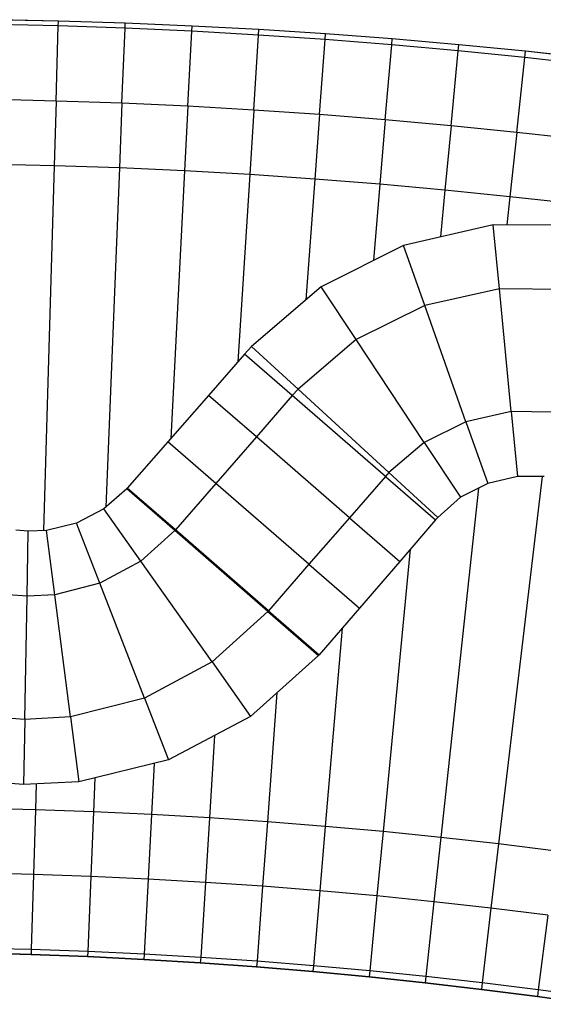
# Model space of a CAD drawing. Extents: x 1075205 to 1080159, y 1572534 to 1573545.
# Tile 6 of 29: x 1076092 to 1076262, y 1573225 to 1573545. Entities that reach past the tile are written whole.
import ezdxf

# ---------------------------------------------------------------- set-up
doc = ezdxf.new("R2010")
doc.units = 0
doc.header["$MEASUREMENT"] = 0
doc.layers.add('Canal', color=8, linetype='Continuous')

msp = doc.modelspace()

# ---------------------------------------------------------------- linework, layer by layer
for points in [[(1076277.5, 1573532.13), (1076255.94, 1573534.5), (1076234.35, 1573536.62), (1076212.75, 1573538.51), (1076191.12, 1573540.15), (1076169.48, 1573541.56), (1076147.83, 1573542.72), (1076126.16, 1573543.65), (1076104.49, 1573544.33), (1076082.81, 1573544.77)], [(1076077.34, 1573241.83), (1076095.65, 1573241.33), (1076113.95, 1573240.62), (1076132.24, 1573239.71), (1076150.52, 1573238.6), (1076168.79, 1573237.29), (1076187.04, 1573235.77), (1076205.27, 1573234.05), (1076223.48, 1573232.13), (1076241.67, 1573230), (1076259.83, 1573227.67), (1076277.96, 1573225.15)]]:
    msp.add_lwpolyline(points)
at = {"layer": 'Canal'}
for p, q in [((1076104.44, 1573542.76, 68.52), (1076082.78, 1573543.28, 68.5)), ((1076104.44, 1573542.76, 68.52), (1076082.78, 1573543.28, 68.5)), ((1076104.49, 1573544.33, 68), (1076082.81, 1573544.77, 68)), ((1076103.73, 1573518.37, 68.52), (1076104.44, 1573542.76, 68.52)), ((1076103.73, 1573518.37, 68.52), (1076104.44, 1573542.76, 68.52)), ((1076104.44, 1573542.76, 68.52), (1076104.49, 1573544.33, 68)), ((1076104.44, 1573542.76, 68.52), (1076104.49, 1573544.33, 68)), ((1076126.1, 1573542.01, 68.55), (1076104.44, 1573542.76, 68.52)), ((1076126.1, 1573542.01, 68.55), (1076104.44, 1573542.76, 68.52)), ((1076126.16, 1573543.65, 68), (1076104.49, 1573544.33, 68)), ((1076126.1, 1573542.01, 68.55), (1076126.16, 1573543.65, 68)), ((1076126.1, 1573542.01, 68.55), (1076126.16, 1573543.65, 68)), ((1076147.83, 1573542.72, 68), (1076126.16, 1573543.65, 68)), ((1076147.74, 1573541.02, 68.57), (1076147.83, 1573542.72, 68)), ((1076147.74, 1573541.02, 68.57), (1076147.83, 1573542.72, 68)), ((1076169.48, 1573541.56, 68), (1076147.83, 1573542.72, 68)), ((1076125.11, 1573517.63, 68.55), (1076126.1, 1573542.01, 68.55)), ((1076125.11, 1573517.63, 68.55), (1076126.1, 1573542.01, 68.55)), ((1076147.74, 1573541.02, 68.57), (1076126.1, 1573542.01, 68.55)), ((1076147.74, 1573541.02, 68.57), (1076126.1, 1573542.01, 68.55)), ((1076146.49, 1573516.65, 68.57), (1076147.74, 1573541.02, 68.57)), ((1076146.49, 1573516.65, 68.57), (1076147.74, 1573541.02, 68.57)), ((1076169.37, 1573539.79, 68.59), (1076147.74, 1573541.02, 68.57)), ((1076169.37, 1573539.79, 68.59), (1076147.74, 1573541.02, 68.57)), ((1076167.85, 1573515.43, 68.59), (1076169.37, 1573539.79, 68.59)), ((1076167.85, 1573515.43, 68.59), (1076169.37, 1573539.79, 68.59)), ((1076169.37, 1573539.79, 68.59), (1076169.48, 1573541.56, 68)), ((1076169.37, 1573539.79, 68.59), (1076169.48, 1573541.56, 68)), ((1076190.99, 1573538.31, 68.61), (1076169.37, 1573539.79, 68.59)), ((1076190.99, 1573538.31, 68.61), (1076169.37, 1573539.79, 68.59)), ((1076191.12, 1573540.15, 68), (1076169.48, 1573541.56, 68)), ((1076190.99, 1573538.31, 68.61), (1076191.12, 1573540.15, 68)), ((1076190.99, 1573538.31, 68.61), (1076191.12, 1573540.15, 68)), ((1076212.75, 1573538.51, 68), (1076191.12, 1573540.15, 68)), ((1076189.19, 1573513.98, 68.61), (1076190.99, 1573538.31, 68.61)), ((1076189.19, 1573513.98, 68.61), (1076190.99, 1573538.31, 68.61)), ((1076212.59, 1573536.6, 68.64), (1076190.99, 1573538.31, 68.61)), ((1076212.59, 1573536.6, 68.64), (1076190.99, 1573538.31, 68.61)), ((1076210.52, 1573512.29, 68.64), (1076212.59, 1573536.6, 68.64)), ((1076210.52, 1573512.29, 68.64), (1076212.59, 1573536.6, 68.64)), ((1076212.59, 1573536.6, 68.64), (1076212.75, 1573538.51, 68)), ((1076212.59, 1573536.6, 68.64), (1076212.75, 1573538.51, 68)), ((1076234.16, 1573534.65, 68.66), (1076212.59, 1573536.6, 68.64)), ((1076234.16, 1573534.65, 68.66), (1076212.59, 1573536.6, 68.64)), ((1076234.35, 1573536.62, 68), (1076212.75, 1573538.51, 68)), ((1076234.16, 1573534.65, 68.66), (1076234.35, 1573536.62, 68)), ((1076234.16, 1573534.65, 68.66), (1076234.35, 1573536.62, 68)), ((1076255.94, 1573534.5, 68), (1076234.35, 1573536.62, 68)), ((1076231.83, 1573510.36, 68.66), (1076234.16, 1573534.65, 68.66)), ((1076231.83, 1573510.36, 68.66), (1076234.16, 1573534.65, 68.66)), ((1076255.72, 1573532.45, 68.68), (1076234.16, 1573534.65, 68.66)), ((1076255.72, 1573532.45, 68.68), (1076234.16, 1573534.65, 68.66)), ((1076255.72, 1573532.45, 68.68), (1076255.94, 1573534.5, 68)), ((1076255.72, 1573532.45, 68.68), (1076255.94, 1573534.5, 68)), ((1076277.5, 1573532.13, 68), (1076255.94, 1573534.5, 68)), ((1076253.12, 1573508.19, 68.68), (1076255.72, 1573532.45, 68.68)), ((1076253.12, 1573508.19, 68.68), (1076255.72, 1573532.45, 68.68)), ((1076277.25, 1573530.02, 68.71), (1076255.72, 1573532.45, 68.68)), ((1076277.25, 1573530.02, 68.71), (1076255.72, 1573532.45, 68.68)), ((1076103.73, 1573518.37, 68.52), (1076082.34, 1573518.88, 68.5)), ((1076103.73, 1573518.37, 68.52), (1076082.34, 1573518.88, 68.5)), ((1076103.73, 1573518.37, 68.52), (1076103.12, 1573497.38, 67.02)), ((1076103.73, 1573518.37, 68.52), (1076103.12, 1573497.38, 67.02)), ((1076125.11, 1573517.63, 68.55), (1076103.73, 1573518.37, 68.52)), ((1076125.11, 1573517.63, 68.55), (1076103.73, 1573518.37, 68.52)), ((1076125.11, 1573517.63, 68.55), (1076124.27, 1573496.65, 67.05)), ((1076125.11, 1573517.63, 68.55), (1076124.27, 1573496.65, 67.05)), ((1076146.49, 1573516.65, 68.57), (1076125.11, 1573517.63, 68.55)), ((1076146.49, 1573516.65, 68.57), (1076125.11, 1573517.63, 68.55)), ((1076146.49, 1573516.65, 68.57), (1076145.41, 1573495.68, 67.07)), ((1076146.49, 1573516.65, 68.57), (1076145.41, 1573495.68, 67.07)), ((1076167.85, 1573515.43, 68.59), (1076146.49, 1573516.65, 68.57)), ((1076167.85, 1573515.43, 68.59), (1076146.49, 1573516.65, 68.57)), ((1076167.85, 1573515.43, 68.59), (1076166.54, 1573494.48, 67.09)), ((1076167.85, 1573515.43, 68.59), (1076166.54, 1573494.48, 67.09)), ((1076189.19, 1573513.98, 68.61), (1076167.85, 1573515.43, 68.59)), ((1076189.19, 1573513.98, 68.61), (1076167.85, 1573515.43, 68.59)), ((1076189.19, 1573513.98, 68.61), (1076187.65, 1573493.04, 67.11)), ((1076189.19, 1573513.98, 68.61), (1076187.65, 1573493.04, 67.11)), ((1076210.52, 1573512.29, 68.64), (1076189.19, 1573513.98, 68.61)), ((1076210.52, 1573512.29, 68.64), (1076189.19, 1573513.98, 68.61)), ((1076210.52, 1573512.29, 68.64), (1076208.74, 1573491.36, 67.14)), ((1076210.52, 1573512.29, 68.64), (1076208.74, 1573491.36, 67.14)), ((1076231.83, 1573510.36, 68.66), (1076210.52, 1573512.29, 68.64)), ((1076231.83, 1573510.36, 68.66), (1076210.52, 1573512.29, 68.64)), ((1076231.83, 1573510.36, 68.66), (1076229.82, 1573489.45, 67.16)), ((1076231.83, 1573510.36, 68.66), (1076229.82, 1573489.45, 67.16)), ((1076253.12, 1573508.19, 68.68), (1076231.83, 1573510.36, 68.66)), ((1076253.12, 1573508.19, 68.68), (1076231.83, 1573510.36, 68.66)), ((1076253.12, 1573508.19, 68.68), (1076250.87, 1573487.31, 67.18)), ((1076253.12, 1573508.19, 68.68), (1076250.87, 1573487.31, 67.18)), ((1076274.38, 1573505.79, 68.71), (1076253.12, 1573508.19, 68.68)), ((1076274.38, 1573505.79, 68.71), (1076253.12, 1573508.19, 68.68)), ((1076103.12, 1573497.38, 67.02), (1076081.96, 1573497.88, 67)), ((1076103.12, 1573497.38, 67.02), (1076081.96, 1573497.88, 67)), ((1076103.12, 1573497.38, 67.02), (1076099.66, 1573378.93, 67.02)), ((1076103.12, 1573497.38, 67.02), (1076099.66, 1573378.93, 67.02)), ((1076124.27, 1573496.65, 67.05), (1076103.12, 1573497.38, 67.02)), ((1076124.27, 1573496.65, 67.05), (1076103.12, 1573497.38, 67.02)), ((1076124.27, 1573496.65, 67.05), (1076119.83, 1573386.5, 67.05)), ((1076124.27, 1573496.65, 67.05), (1076119.83, 1573386.5, 67.05)), ((1076145.41, 1573495.68, 67.07), (1076124.27, 1573496.65, 67.05)), ((1076145.41, 1573495.68, 67.07), (1076124.27, 1573496.65, 67.05)), ((1076145.41, 1573495.68, 67.07), (1076140.94, 1573408.83, 67.07)), ((1076145.41, 1573495.68, 67.07), (1076140.94, 1573408.83, 67.07)), ((1076166.54, 1573494.48, 67.09), (1076145.41, 1573495.68, 67.07)), ((1076166.54, 1573494.48, 67.09), (1076145.41, 1573495.68, 67.07)), ((1076166.54, 1573494.48, 67.09), (1076162.73, 1573433.73, 67.09)), ((1076166.54, 1573494.48, 67.09), (1076162.73, 1573433.73, 67.09)), ((1076187.65, 1573493.04, 67.11), (1076166.54, 1573494.48, 67.09)), ((1076187.65, 1573493.04, 67.11), (1076166.54, 1573494.48, 67.09)), ((1076187.65, 1573493.04, 67.11), (1076184.76, 1573453.81, 67.11)), ((1076187.65, 1573493.04, 67.11), (1076184.76, 1573453.81, 67.11)), ((1076208.74, 1573491.36, 67.14), (1076187.65, 1573493.04, 67.11)), ((1076208.74, 1573491.36, 67.14), (1076187.65, 1573493.04, 67.11)), ((1076208.74, 1573491.36, 67.14), (1076206.64, 1573466.6, 67.14)), ((1076208.74, 1573491.36, 67.14), (1076206.64, 1573466.6, 67.14)), ((1076229.82, 1573489.45, 67.16), (1076208.74, 1573491.36, 67.14)), ((1076229.82, 1573489.45, 67.16), (1076208.74, 1573491.36, 67.14)), ((1076229.82, 1573489.45, 67.16), (1076228.36, 1573474.24, 67.16)), ((1076229.82, 1573489.45, 67.16), (1076228.36, 1573474.24, 67.16)), ((1076250.87, 1573487.31, 67.18), (1076229.82, 1573489.45, 67.16)), ((1076250.87, 1573487.31, 67.18), (1076229.82, 1573489.45, 67.16)), ((1076250.87, 1573487.31, 67.18), (1076249.89, 1573478.13, 67.18)), ((1076250.87, 1573487.31, 67.18), (1076249.89, 1573478.13, 67.18)), ((1076271.9, 1573484.94, 67.21), (1076250.87, 1573487.31, 67.18)), ((1076271.9, 1573484.94, 67.21), (1076250.87, 1573487.31, 67.18)), ((1076245.5, 1573478.15, 67.18), (1076216.38, 1573471.5, 67.15)), ((1076247.51, 1573457.37, 65.69), (1076245.5, 1573478.15, 67.18)), ((1076271.59, 1573478.06, 67.21), (1076245.5, 1573478.15, 67.18)), ((1076247.51, 1573457.37, 65.69), (1076245.5, 1573478.15, 67.18)), ((1076216.38, 1573471.5, 67.15), (1076189.73, 1573458.08, 67.12)), ((1076223.29, 1573451.99, 65.67), (1076216.38, 1573471.5, 67.15)), ((1076223.29, 1573451.99, 65.67), (1076216.38, 1573471.5, 67.15)), ((1076189.73, 1573458.08, 67.12), (1076167.09, 1573438.67, 67.1)), ((1076201.08, 1573440.92, 65.65), (1076189.73, 1573458.08, 67.12)), ((1076201.08, 1573440.92, 65.65), (1076189.73, 1573458.08, 67.12)), ((1076247.51, 1573457.37, 65.69), (1076223.29, 1573451.99, 65.67)), ((1076247.51, 1573457.37, 65.69), (1076223.29, 1573451.99, 65.67)), ((1076269.15, 1573457.15, 65.7), (1076247.51, 1573457.37, 65.69)), ((1076251.37, 1573417.55, 65.69), (1076247.51, 1573457.37, 65.69)), ((1076269.15, 1573457.15, 65.7), (1076247.51, 1573457.37, 65.69)), ((1076251.37, 1573417.55, 65.69), (1076247.51, 1573457.37, 65.69)), ((1076223.29, 1573451.99, 65.67), (1076201.08, 1573440.92, 65.65)), ((1076223.29, 1573451.99, 65.67), (1076201.08, 1573440.92, 65.65)), ((1076236.64, 1573414.28, 65.67), (1076223.29, 1573451.99, 65.67)), ((1076236.64, 1573414.28, 65.67), (1076223.29, 1573451.99, 65.67)), ((1076201.08, 1573440.92, 65.65), (1076182.2, 1573424.81, 65.63)), ((1076201.08, 1573440.92, 65.65), (1076182.2, 1573424.81, 65.63)), ((1076223.14, 1573407.55, 65.65), (1076201.08, 1573440.92, 65.65)), ((1076223.14, 1573407.55, 65.65), (1076201.08, 1573440.92, 65.65)), ((1076167.09, 1573438.67, 67.1), (1076164.9, 1573436.21, 67.09)), ((1076182.2, 1573424.81, 65.63), (1076167.09, 1573438.67, 67.1)), ((1076182.2, 1573424.81, 65.63), (1076167.09, 1573438.67, 67.1)), ((1076180.36, 1573422.76, 65.63), (1076164.9, 1573436.21, 67.09)), ((1076182.2, 1573424.81, 65.63), (1076180.36, 1573422.76, 65.63)), ((1076182.2, 1573424.81, 65.63), (1076180.36, 1573422.76, 65.63)), ((1076211.67, 1573397.76, 65.63), (1076182.2, 1573424.81, 65.63)), ((1076211.67, 1573397.76, 65.63), (1076182.2, 1573424.81, 65.63)), ((1076210.55, 1573396.52, 65.63), (1076180.36, 1573422.76, 65.63)), ((1076251.37, 1573417.55, 65.69), (1076236.64, 1573414.28, 65.67)), ((1076251.37, 1573417.55, 65.69), (1076236.64, 1573414.28, 65.67)), ((1076251.37, 1573417.55, 65.69), (1076253.41, 1573396.5, 67.2)), ((1076251.37, 1573417.55, 65.69), (1076253.41, 1573396.5, 67.2)), ((1076264.52, 1573417.42, 65.7), (1076251.37, 1573417.55, 65.69)), ((1076264.52, 1573417.42, 65.7), (1076251.37, 1573417.55, 65.69)), ((1076236.64, 1573414.28, 65.67), (1076223.14, 1573407.55, 65.65)), ((1076236.64, 1573414.28, 65.67), (1076223.14, 1573407.55, 65.65)), ((1076236.64, 1573414.28, 65.67), (1076243.74, 1573394.24, 67.19)), ((1076236.64, 1573414.28, 65.67), (1076243.74, 1573394.24, 67.19)), ((1076223.14, 1573407.55, 65.65), (1076211.67, 1573397.76, 65.63)), ((1076223.14, 1573407.55, 65.65), (1076211.67, 1573397.76, 65.63)), ((1076223.14, 1573407.55, 65.65), (1076234.93, 1573389.72, 67.18)), ((1076223.14, 1573407.55, 65.65), (1076234.93, 1573389.72, 67.18)), ((1076211.67, 1573397.76, 65.63), (1076210.55, 1573396.52, 65.63)), ((1076211.67, 1573397.76, 65.63), (1076210.55, 1573396.52, 65.63)), ((1076210.55, 1573396.52, 65.63), (1076226.81, 1573382.38, 67.17)), ((1076211.67, 1573397.76, 65.63), (1076227.53, 1573383.21, 67.17)), ((1076211.67, 1573397.76, 65.63), (1076227.53, 1573383.21, 67.17)), ((1076253.41, 1573396.5, 67.2), (1076243.74, 1573394.24, 67.19)), ((1076261.41, 1573396.51, 67.21), (1076247.26, 1573277.19, 67.21)), ((1076261.41, 1573396.51, 67.21), (1076247.26, 1573277.19, 67.21)), ((1076262.08, 1573396.51, 67.21), (1076253.41, 1573396.5, 67.2)), ((1076126.65, 1573392.49, 67.05), (1076119.22, 1573385.96, 67.04)), ((1076142.26, 1573378.92, 65.58), (1076126.65, 1573392.49, 67.05)), ((1076240.72, 1573392.69, 67.18), (1076228.55, 1573279.31, 67.18)), ((1076240.72, 1573392.69, 67.18), (1076228.55, 1573279.31, 67.18)), ((1076243.74, 1573394.24, 67.19), (1076234.93, 1573389.72, 67.18)), ((1076234.93, 1573389.72, 67.18), (1076227.53, 1573383.21, 67.17)), ((1076119.22, 1573385.96, 67.04), (1076110.36, 1573381.33, 67.03)), ((1076131.23, 1573368.96, 65.56), (1076119.22, 1573385.96, 67.04)), ((1076131.23, 1573368.96, 65.56), (1076119.22, 1573385.96, 67.04)), ((1076227.53, 1573383.21, 67.17), (1076226.81, 1573382.38, 67.17)), ((1076110.36, 1573381.33, 67.03), (1076100.66, 1573378.97, 67.02)), ((1076117.94, 1573361.82, 65.54), (1076110.36, 1573381.33, 67.03)), ((1076117.94, 1573361.82, 65.54), (1076110.36, 1573381.33, 67.03)), ((1076094.71, 1573378.72, 67.02), (1076090.7, 1573379.03, 67.01)), ((1076094.32, 1573357.61, 65.51), (1076094.71, 1573378.72, 67.02)), ((1076094.32, 1573357.61, 65.51), (1076094.71, 1573378.72, 67.02)), ((1076100.66, 1573378.97, 67.02), (1076094.71, 1573378.72, 67.02)), ((1076103.32, 1573358.1, 65.52), (1076100.66, 1573378.97, 67.02)), ((1076103.32, 1573358.1, 65.52), (1076100.66, 1573378.97, 67.02)), ((1076142.26, 1573378.92, 65.58), (1076131.23, 1573368.96, 65.56)), ((1076142.26, 1573378.92, 65.58), (1076131.23, 1573368.96, 65.56)), ((1076172.44, 1573352.68, 65.58), (1076142.26, 1573378.92, 65.58)), ((1076218.61, 1573372.86, 67.16), (1076209.8, 1573281.21, 67.16)), ((1076218.61, 1573372.86, 67.16), (1076209.8, 1573281.21, 67.16)), ((1076131.23, 1573368.96, 65.56), (1076117.94, 1573361.82, 65.54)), ((1076131.23, 1573368.96, 65.56), (1076117.94, 1573361.82, 65.54)), ((1076154.31, 1573336.28, 65.56), (1076131.23, 1573368.96, 65.56)), ((1076154.31, 1573336.28, 65.56), (1076131.23, 1573368.96, 65.56)), ((1076117.94, 1573361.82, 65.54), (1076103.32, 1573358.1, 65.52)), ((1076117.94, 1573361.82, 65.54), (1076103.32, 1573358.1, 65.52)), ((1076132.44, 1573324.54, 65.54), (1076117.94, 1573361.82, 65.54)), ((1076132.44, 1573324.54, 65.54), (1076117.94, 1573361.82, 65.54)), ((1076094.32, 1573357.61, 65.51), (1076088.24, 1573358.02, 65.5)), ((1076094.32, 1573357.61, 65.51), (1076088.24, 1573358.02, 65.5)), ((1076093.58, 1573317.62, 65.51), (1076094.32, 1573357.61, 65.51)), ((1076093.58, 1573317.62, 65.51), (1076094.32, 1573357.61, 65.51)), ((1076103.32, 1573358.1, 65.52), (1076094.32, 1573357.61, 65.51)), ((1076103.32, 1573358.1, 65.52), (1076094.32, 1573357.61, 65.51)), ((1076108.39, 1573318.42, 65.52), (1076103.32, 1573358.1, 65.52)), ((1076108.39, 1573318.42, 65.52), (1076103.32, 1573358.1, 65.52)), ((1076172.44, 1573352.68, 65.58), (1076154.31, 1573336.28, 65.56)), ((1076172.44, 1573352.68, 65.58), (1076154.31, 1573336.28, 65.56)), ((1076172.44, 1573352.68, 65.58), (1076188.87, 1573338.4, 67.13)), ((1076196.51, 1573347.25, 67.14), (1076191.04, 1573282.91, 67.14)), ((1076196.51, 1573347.25, 67.14), (1076191.04, 1573282.91, 67.14)), ((1076188.87, 1573338.4, 67.13), (1076166.81, 1573318.58, 67.11)), ((1076154.31, 1573336.28, 65.56), (1076132.44, 1573324.54, 65.54)), ((1076154.31, 1573336.28, 65.56), (1076132.44, 1573324.54, 65.54)), ((1076154.31, 1573336.28, 65.56), (1076166.81, 1573318.58, 67.11)), ((1076154.31, 1573336.28, 65.56), (1076166.81, 1573318.58, 67.11)), ((1076175.35, 1573326.25, 67.11), (1076172.26, 1573284.4, 67.11)), ((1076175.35, 1573326.25, 67.11), (1076172.26, 1573284.4, 67.11)), ((1076132.44, 1573324.54, 65.54), (1076108.39, 1573318.42, 65.52)), ((1076132.44, 1573324.54, 65.54), (1076108.39, 1573318.42, 65.52)), ((1076132.44, 1573324.54, 65.54), (1076140.24, 1573304.51, 67.07)), ((1076132.44, 1573324.54, 65.54), (1076140.24, 1573304.51, 67.07)), ((1076093.58, 1573317.62, 65.51), (1076083.58, 1573318.3, 65.5)), ((1076093.58, 1573317.62, 65.51), (1076083.58, 1573318.3, 65.5)), ((1076093.58, 1573317.62, 65.51), (1076093.18, 1573296.51, 67.02)), ((1076093.58, 1573317.62, 65.51), (1076093.18, 1573296.51, 67.02)), ((1076108.39, 1573318.42, 65.52), (1076093.58, 1573317.62, 65.51)), ((1076108.39, 1573318.42, 65.52), (1076093.58, 1573317.62, 65.51)), ((1076108.39, 1573318.42, 65.52), (1076111.09, 1573297.33, 67.04)), ((1076108.39, 1573318.42, 65.52), (1076111.09, 1573297.33, 67.04)), ((1076166.81, 1573318.58, 67.11), (1076140.24, 1573304.51, 67.07)), ((1076155.14, 1573312.4, 67.09), (1076153.47, 1573285.68, 67.09)), ((1076155.14, 1573312.4, 67.09), (1076153.47, 1573285.68, 67.09)), ((1076140.24, 1573304.51, 67.07), (1076111.09, 1573297.33, 67.04)), ((1076135.52, 1573303.35, 67.07), (1076134.66, 1573286.76, 67.07)), ((1076135.52, 1573303.35, 67.07), (1076134.66, 1573286.76, 67.07)), ((1076093.18, 1573296.51, 67.02), (1076081.13, 1573297.43, 67)), ((1076111.09, 1573297.33, 67.04), (1076093.18, 1573296.51, 67.02)), ((1076097.26, 1573296.7, 67.02), (1076097.02, 1573288.27, 67.02)), ((1076097.26, 1573296.7, 67.02), (1076097.02, 1573288.27, 67.02)), ((1076116.29, 1573298.61, 67.05), (1076115.85, 1573287.62, 67.05)), ((1076116.29, 1573298.61, 67.05), (1076115.85, 1573287.62, 67.05)), ((1076097.02, 1573288.27, 67.02), (1076078.19, 1573288.72, 67)), ((1076097.02, 1573288.27, 67.02), (1076078.19, 1573288.72, 67)), ((1076097.02, 1573288.27, 67.02), (1076096.41, 1573267.28, 68.52)), ((1076097.02, 1573288.27, 67.02), (1076096.41, 1573267.28, 68.52)), ((1076115.85, 1573287.62, 67.05), (1076097.02, 1573288.27, 67.02)), ((1076115.85, 1573287.62, 67.05), (1076097.02, 1573288.27, 67.02)), ((1076115.85, 1573287.62, 67.05), (1076115, 1573266.64, 68.55)), ((1076115.85, 1573287.62, 67.05), (1076115, 1573266.64, 68.55)), ((1076134.66, 1573286.76, 67.07), (1076115.85, 1573287.62, 67.05)), ((1076134.66, 1573286.76, 67.07), (1076115.85, 1573287.62, 67.05)), ((1076134.66, 1573286.76, 67.07), (1076133.58, 1573265.78, 68.57)), ((1076134.66, 1573286.76, 67.07), (1076133.58, 1573265.78, 68.57)), ((1076153.47, 1573285.68, 67.09), (1076134.66, 1573286.76, 67.07)), ((1076153.47, 1573285.68, 67.09), (1076134.66, 1573286.76, 67.07)), ((1076153.47, 1573285.68, 67.09), (1076152.16, 1573264.72, 68.59)), ((1076153.47, 1573285.68, 67.09), (1076152.16, 1573264.72, 68.59)), ((1076172.26, 1573284.4, 67.11), (1076153.47, 1573285.68, 67.09)), ((1076172.26, 1573284.4, 67.11), (1076153.47, 1573285.68, 67.09)), ((1076172.26, 1573284.4, 67.11), (1076170.72, 1573263.46, 68.61)), ((1076172.26, 1573284.4, 67.11), (1076170.72, 1573263.46, 68.61)), ((1076191.04, 1573282.91, 67.14), (1076172.26, 1573284.4, 67.11)), ((1076191.04, 1573282.91, 67.14), (1076172.26, 1573284.4, 67.11)), ((1076191.04, 1573282.91, 67.14), (1076189.27, 1573261.99, 68.64)), ((1076191.04, 1573282.91, 67.14), (1076189.27, 1573261.99, 68.64)), ((1076209.8, 1573281.21, 67.16), (1076191.04, 1573282.91, 67.14)), ((1076209.8, 1573281.21, 67.16), (1076191.04, 1573282.91, 67.14)), ((1076209.8, 1573281.21, 67.16), (1076207.79, 1573260.31, 68.66)), ((1076209.8, 1573281.21, 67.16), (1076207.79, 1573260.31, 68.66)), ((1076228.55, 1573279.31, 67.18), (1076209.8, 1573281.21, 67.16)), ((1076228.55, 1573279.31, 67.18), (1076209.8, 1573281.21, 67.16)), ((1076228.55, 1573279.31, 67.18), (1076226.3, 1573258.43, 68.68)), ((1076228.55, 1573279.31, 67.18), (1076226.3, 1573258.43, 68.68)), ((1076247.26, 1573277.19, 67.21), (1076228.55, 1573279.31, 67.18)), ((1076247.26, 1573277.19, 67.21), (1076228.55, 1573279.31, 67.18)), ((1076247.26, 1573277.19, 67.21), (1076244.79, 1573256.34, 68.71)), ((1076247.26, 1573277.19, 67.21), (1076244.79, 1573256.34, 68.71)), ((1076265.96, 1573274.87, 67.23), (1076247.26, 1573277.19, 67.21)), ((1076265.96, 1573274.87, 67.23), (1076247.26, 1573277.19, 67.21)), ((1076096.41, 1573267.28, 68.52), (1076077.81, 1573267.72, 68.5)), ((1076096.41, 1573267.28, 68.52), (1076077.81, 1573267.72, 68.5)), ((1076096.41, 1573267.28, 68.52), (1076095.7, 1573242.89, 68.52)), ((1076096.41, 1573267.28, 68.52), (1076095.7, 1573242.89, 68.52)), ((1076115, 1573266.64, 68.55), (1076096.41, 1573267.28, 68.52)), ((1076115, 1573266.64, 68.55), (1076096.41, 1573267.28, 68.52)), ((1076115, 1573266.64, 68.55), (1076114.02, 1573242.26, 68.55)), ((1076115, 1573266.64, 68.55), (1076114.02, 1573242.26, 68.55)), ((1076133.58, 1573265.78, 68.57), (1076115, 1573266.64, 68.55)), ((1076133.58, 1573265.78, 68.57), (1076115, 1573266.64, 68.55)), ((1076133.58, 1573265.78, 68.57), (1076132.33, 1573241.42, 68.57)), ((1076133.58, 1573265.78, 68.57), (1076132.33, 1573241.42, 68.57)), ((1076152.16, 1573264.72, 68.59), (1076133.58, 1573265.78, 68.57)), ((1076152.16, 1573264.72, 68.59), (1076133.58, 1573265.78, 68.57)), ((1076152.16, 1573264.72, 68.59), (1076150.64, 1573240.37, 68.59)), ((1076152.16, 1573264.72, 68.59), (1076150.64, 1573240.37, 68.59)), ((1076170.72, 1573263.46, 68.61), (1076152.16, 1573264.72, 68.59)), ((1076170.72, 1573263.46, 68.61), (1076152.16, 1573264.72, 68.59)), ((1076170.72, 1573263.46, 68.61), (1076168.93, 1573239.13, 68.61)), ((1076170.72, 1573263.46, 68.61), (1076168.93, 1573239.13, 68.61)), ((1076189.27, 1573261.99, 68.64), (1076170.72, 1573263.46, 68.61)), ((1076189.27, 1573261.99, 68.64), (1076170.72, 1573263.46, 68.61)), ((1076189.27, 1573261.99, 68.64), (1076187.2, 1573237.68, 68.64)), ((1076189.27, 1573261.99, 68.64), (1076187.2, 1573237.68, 68.64)), ((1076207.79, 1573260.31, 68.66), (1076189.27, 1573261.99, 68.64)), ((1076207.79, 1573260.31, 68.66), (1076189.27, 1573261.99, 68.64)), ((1076207.79, 1573260.31, 68.66), (1076205.46, 1573236.02, 68.66)), ((1076207.79, 1573260.31, 68.66), (1076205.46, 1573236.02, 68.66)), ((1076226.3, 1573258.43, 68.68), (1076207.79, 1573260.31, 68.66)), ((1076226.3, 1573258.43, 68.68), (1076207.79, 1573260.31, 68.66)), ((1076226.3, 1573258.43, 68.68), (1076223.7, 1573234.17, 68.68)), ((1076226.3, 1573258.43, 68.68), (1076223.7, 1573234.17, 68.68)), ((1076244.79, 1573256.34, 68.71), (1076226.3, 1573258.43, 68.68)), ((1076244.79, 1573256.34, 68.71), (1076226.3, 1573258.43, 68.68)), ((1076244.79, 1573256.34, 68.71), (1076241.92, 1573232.11, 68.71)), ((1076244.79, 1573256.34, 68.71), (1076241.92, 1573232.11, 68.71)), ((1076263.25, 1573254.05, 68.73), (1076244.79, 1573256.34, 68.71)), ((1076263.25, 1573254.05, 68.73), (1076244.79, 1573256.34, 68.71)), ((1076263.25, 1573254.05, 68.73), (1076260.11, 1573229.85, 68.73)), ((1076263.25, 1573254.05, 68.73), (1076260.11, 1573229.85, 68.73)), ((1076095.7, 1573242.89, 68.52), (1076077.37, 1573243.32, 68.5)), ((1076095.7, 1573242.89, 68.52), (1076077.37, 1573243.32, 68.5)), ((1076095.7, 1573242.89, 68.52), (1076095.65, 1573241.33, 68)), ((1076095.7, 1573242.89, 68.52), (1076095.65, 1573241.33, 68)), ((1076114.02, 1573242.26, 68.55), (1076095.7, 1573242.89, 68.52)), ((1076114.02, 1573242.26, 68.55), (1076095.7, 1573242.89, 68.52)), ((1076114.02, 1573242.26, 68.55), (1076113.95, 1573240.62, 68)), ((1076114.02, 1573242.26, 68.55), (1076113.95, 1573240.62, 68)), ((1076132.33, 1573241.42, 68.57), (1076114.02, 1573242.26, 68.55)), ((1076132.33, 1573241.42, 68.57), (1076114.02, 1573242.26, 68.55)), ((1076095.65, 1573241.33, 68), (1076077.34, 1573241.83, 68)), ((1076113.95, 1573240.62, 68), (1076095.65, 1573241.33, 68)), ((1076132.24, 1573239.71, 68), (1076113.95, 1573240.62, 68)), ((1076132.33, 1573241.42, 68.57), (1076132.24, 1573239.71, 68)), ((1076132.33, 1573241.42, 68.57), (1076132.24, 1573239.71, 68)), ((1076150.52, 1573238.6, 68), (1076132.24, 1573239.71, 68)), ((1076150.64, 1573240.37, 68.59), (1076132.33, 1573241.42, 68.57)), ((1076150.64, 1573240.37, 68.59), (1076132.33, 1573241.42, 68.57)), ((1076150.64, 1573240.37, 68.59), (1076150.52, 1573238.6, 68)), ((1076150.64, 1573240.37, 68.59), (1076150.52, 1573238.6, 68)), ((1076168.93, 1573239.13, 68.61), (1076150.64, 1573240.37, 68.59)), ((1076168.93, 1573239.13, 68.61), (1076150.64, 1573240.37, 68.59)), ((1076168.93, 1573239.13, 68.61), (1076168.79, 1573237.29, 68)), ((1076168.93, 1573239.13, 68.61), (1076168.79, 1573237.29, 68)), ((1076187.2, 1573237.68, 68.64), (1076168.93, 1573239.13, 68.61)), ((1076187.2, 1573237.68, 68.64), (1076168.93, 1573239.13, 68.61)), ((1076168.79, 1573237.29, 68), (1076150.52, 1573238.6, 68)), ((1076187.04, 1573235.77, 68), (1076168.79, 1573237.29, 68)), ((1076187.2, 1573237.68, 68.64), (1076187.04, 1573235.77, 68)), ((1076187.2, 1573237.68, 68.64), (1076187.04, 1573235.77, 68)), ((1076205.46, 1573236.02, 68.66), (1076187.2, 1573237.68, 68.64)), ((1076205.46, 1573236.02, 68.66), (1076187.2, 1573237.68, 68.64)), ((1076205.46, 1573236.02, 68.66), (1076205.27, 1573234.05, 68)), ((1076205.46, 1573236.02, 68.66), (1076205.27, 1573234.05, 68)), ((1076223.7, 1573234.17, 68.68), (1076205.46, 1573236.02, 68.66)), ((1076223.7, 1573234.17, 68.68), (1076205.46, 1573236.02, 68.66)), ((1076205.27, 1573234.05, 68), (1076187.04, 1573235.77, 68)), ((1076223.48, 1573232.13, 68), (1076205.27, 1573234.05, 68)), ((1076223.7, 1573234.17, 68.68), (1076223.48, 1573232.13, 68)), ((1076223.7, 1573234.17, 68.68), (1076223.48, 1573232.13, 68)), ((1076241.92, 1573232.11, 68.71), (1076223.7, 1573234.17, 68.68)), ((1076241.92, 1573232.11, 68.71), (1076223.7, 1573234.17, 68.68)), ((1076241.67, 1573230, 68), (1076223.48, 1573232.13, 68)), ((1076241.92, 1573232.11, 68.71), (1076241.67, 1573230, 68)), ((1076241.92, 1573232.11, 68.71), (1076241.67, 1573230, 68)), ((1076259.83, 1573227.67, 68), (1076241.67, 1573230, 68)), ((1076260.11, 1573229.85, 68.73), (1076241.92, 1573232.11, 68.71)), ((1076260.11, 1573229.85, 68.73), (1076241.92, 1573232.11, 68.71)), ((1076260.11, 1573229.85, 68.73), (1076259.83, 1573227.67, 68)), ((1076260.11, 1573229.85, 68.73), (1076259.83, 1573227.67, 68)), ((1076278.28, 1573227.39, 68.75), (1076260.11, 1573229.85, 68.73)), ((1076278.28, 1573227.39, 68.75), (1076260.11, 1573229.85, 68.73)), ((1076277.96, 1573225.15, 68), (1076259.83, 1573227.67, 68))]:
    msp.add_line(p, q, dxfattribs=at)
at = {"layer": 'Canal', "extrusion": (0.053157, -0.047449, 0.997458)}
for p, q in [((1076164.9, 1573436.21, 67.09), (1076153.19, 1573422.81, 67.08)), ((1076180.36, 1573422.76, 65.63), (1076164.9, 1573436.21, 67.09)), ((1076153.19, 1573422.81, 67.08), (1076140.01, 1573407.77, 67.07)), ((1076168.69, 1573409.33, 65.61), (1076153.19, 1573422.81, 67.08)), ((1076168.69, 1573409.33, 65.61), (1076153.19, 1573422.81, 67.08)), ((1076180.36, 1573422.76, 65.63), (1076168.69, 1573409.33, 65.61)), ((1076168.69, 1573409.33, 65.61), (1076155.57, 1573394.24, 65.59)), ((1076140.01, 1573407.77, 67.07), (1076126.84, 1573392.72, 67.05)), ((1076155.57, 1573394.24, 65.59), (1076140.01, 1573407.77, 67.07)), ((1076155.57, 1573394.24, 65.59), (1076140.01, 1573407.77, 67.07)), ((1076126.84, 1573392.72, 67.05), (1076126.65, 1573392.49, 67.05)), ((1076142.26, 1573378.92, 65.58), (1076126.65, 1573392.49, 67.05)), ((1076142.45, 1573379.15, 65.58), (1076126.84, 1573392.72, 67.05)), ((1076142.45, 1573379.15, 65.58), (1076126.84, 1573392.72, 67.05)), ((1076155.57, 1573394.24, 65.59), (1076142.45, 1573379.15, 65.58)), ((1076142.45, 1573379.15, 65.58), (1076142.26, 1573378.92, 65.58))]:
    msp.add_line(p, q, dxfattribs=at)
at = {"layer": 'Canal', "extrusion": (-0.000614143, -0.000706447, 1)}
for p, q in [((1076180.36, 1573422.76, 65.63), (1076168.69, 1573409.33, 65.61)), ((1076210.55, 1573396.52, 65.63), (1076180.36, 1573422.76, 65.63)), ((1076168.69, 1573409.33, 65.61), (1076155.57, 1573394.24, 65.59)), ((1076198.88, 1573383.09, 65.61), (1076168.69, 1573409.33, 65.61)), ((1076198.88, 1573383.09, 65.61), (1076168.69, 1573409.33, 65.61)), ((1076210.55, 1573396.52, 65.63), (1076198.88, 1573383.09, 65.61)), ((1076155.57, 1573394.24, 65.59), (1076142.45, 1573379.15, 65.58)), ((1076185.76, 1573368, 65.59), (1076155.57, 1573394.24, 65.59)), ((1076185.76, 1573368, 65.59), (1076155.57, 1573394.24, 65.59)), ((1076198.88, 1573383.09, 65.61), (1076185.76, 1573368, 65.59)), ((1076142.45, 1573379.15, 65.58), (1076142.26, 1573378.92, 65.58)), ((1076172.44, 1573352.68, 65.58), (1076142.26, 1573378.92, 65.58)), ((1076172.64, 1573352.9, 65.58), (1076142.45, 1573379.15, 65.58)), ((1076172.64, 1573352.9, 65.58), (1076142.45, 1573379.15, 65.58)), ((1076185.76, 1573368, 65.59), (1076172.64, 1573352.9, 65.58)), ((1076172.64, 1573352.9, 65.58), (1076172.44, 1573352.68, 65.58))]:
    msp.add_line(p, q, dxfattribs=at)
at = {"layer": 'Canal', "extrusion": (0.054382, -0.046039, -0.997458)}
for p, q in [((1076210.55, 1573396.52, 65.63), (1076198.88, 1573383.09, 65.61)), ((1076210.55, 1573396.52, 65.63), (1076226.81, 1573382.38, 67.17)), ((1076198.88, 1573383.09, 65.61), (1076185.76, 1573368, 65.59)), ((1076198.88, 1573383.09, 65.61), (1076215.2, 1573368.9, 67.16)), ((1076198.88, 1573383.09, 65.61), (1076215.2, 1573368.9, 67.16)), ((1076226.81, 1573382.38, 67.17), (1076215.2, 1573368.9, 67.16)), ((1076185.76, 1573368, 65.59), (1076172.64, 1573352.9, 65.58)), ((1076185.76, 1573368, 65.59), (1076202.13, 1573353.77, 67.14)), ((1076185.76, 1573368, 65.59), (1076202.13, 1573353.77, 67.14)), ((1076215.2, 1573368.9, 67.16), (1076202.13, 1573353.77, 67.14)), ((1076172.64, 1573352.9, 65.58), (1076172.44, 1573352.68, 65.58)), ((1076172.44, 1573352.68, 65.58), (1076188.87, 1573338.4, 67.13)), ((1076172.64, 1573352.9, 65.58), (1076189.06, 1573338.63, 67.13)), ((1076172.64, 1573352.9, 65.58), (1076189.06, 1573338.63, 67.13)), ((1076202.13, 1573353.77, 67.14), (1076189.06, 1573338.63, 67.13)), ((1076189.06, 1573338.63, 67.13), (1076188.87, 1573338.4, 67.13))]:
    msp.add_line(p, q, dxfattribs=at)

doc.saveas('drawing.dxf')
